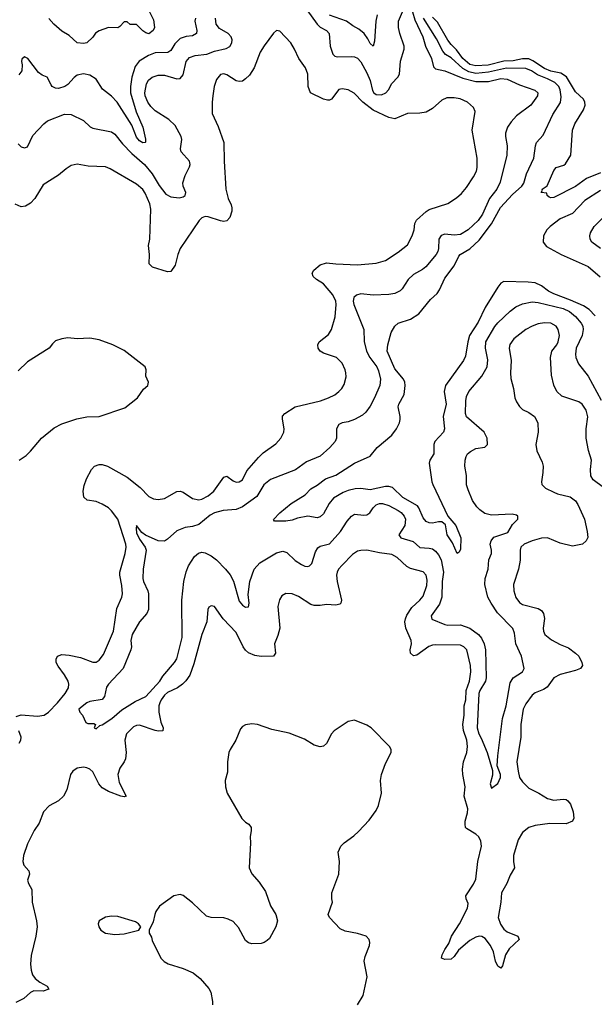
# Model space of a CAD drawing. Header units: inches. Extents: x 1694797 to 1849917, y 907313 to 1017959.
# Tile 160 of 256: x 1771300 to 1774990, y 922673 to 929000. Entities that reach past the tile are written whole.
import ezdxf

# ---------------------------------------------------------------- set-up
doc = ezdxf.new("R2010")
doc.units = ezdxf.units.IN
doc.header["$MEASUREMENT"] = 0
doc.layers.add('B7972', color=7, linetype='Continuous')

msp = doc.modelspace()

# ---------------------------------------------------------------- linework, layer by layer
at = {"layer": 'B7972', "color": 5}
for points, elevation in [([(1772134, 929050), (1772159.6, 928999.6), (1772164.7, 928950), (1772158, 928930), (1772130, 928909.2), (1772110, 928915.3), (1772090, 928928.7), (1772050, 928968), (1772010, 928968), (1771990, 928986), (1771970, 928986), (1771943.6, 928956.4), (1771930, 928948), (1771870, 928949), (1771810, 928928.7), (1771786.8, 928913.2), (1771770, 928888), (1771732, 928850), (1771710, 928847), (1771669, 928850), (1771618, 928898), (1771570, 928925.2), (1771519.5, 928970), (1771487.2, 929007.2)], 720), ([(1773821.5, 929050), (1773838.2, 928998.2), (1773889.2, 928890), (1773905.8, 928830), (1773943.7, 928750), (1773957.7, 928697.7), (1773970, 928683.5), (1774030, 928672), (1774145, 928625), (1774230, 928602.6), (1774310, 928603.4), (1774390, 928622.8), (1774430, 928618.4), (1774510, 928580.3), (1774607.4, 928547.4), (1774627.3, 928530), (1774626, 928510), (1774582, 928450), (1774490, 928382), (1774456, 928344), (1774433.6, 928310), (1774420.3, 928270), (1774419.8, 928250), (1774430.7, 928190), (1774427.8, 928130), (1774385.3, 927954.7), (1774364.8, 927910), (1774316.1, 927850), (1774272.5, 927750), (1774244.1, 927710), (1774181, 927650), (1774130, 927620.2), (1774090, 927614.8), (1774030, 927621), (1774006.2, 927613.8), (1773992.5, 927590), (1773989, 927530), (1773984.8, 927510), (1773973.8, 927490), (1773907.8, 927412.2), (1773885.8, 927394.2), (1773830, 927362), (1773795.1, 927330), (1773756.4, 927270), (1773743, 927257), (1773710, 927240.7), (1773670, 927232.9), (1773570, 927230.2), (1773490, 927238.1), (1773463, 927230), (1773446, 927214.1), (1773441.7, 927190), (1773445.7, 927170), (1773510.9, 927010), (1773511.6, 926931.6), (1773527.1, 926870), (1773547.9, 926830), (1773593.2, 926770), (1773604.4, 926744.4), (1773616.1, 926690), (1773612.2, 926650), (1773578.5, 926570), (1773550, 926515.8), (1773522.7, 926477.3), (1773501.4, 926458.6), (1773450, 926431.5), (1773410, 926416.5), (1773370, 926409.2), (1773350, 926399), (1773334.8, 926370), (1773334.2, 926310), (1773325.7, 926290), (1773291.2, 926250), (1773230, 926195.8), (1773142.4, 926157.6), (1773072.1, 926107.9), (1772910, 926045), (1772868.4, 926010), (1772823.1, 925936.9), (1772730, 925868.7), (1772690, 925853.1), (1772606.2, 925846.2), (1772550, 925830.5), (1772524.1, 925815.9), (1772450, 925756.1), (1772410, 925742.9), (1772363.1, 925736.9), (1772310, 925715), (1772250, 925661), (1772230, 925649.4), (1772190, 925650.8), (1772107.3, 925687.3), (1772084.6, 925704.6), (1772049.8, 925750), (1772046.8, 925730), (1772050, 925702.9), (1772070, 925661.1), (1772105.5, 925610), (1772111.4, 925590), (1772093, 925470), (1772091.3, 925410), (1772094.5, 925390), (1772122.4, 925330), (1772126.5, 925310), (1772126.4, 925210), (1772115.4, 925184.6), (1772069.9, 925130.1), (1772022.3, 925050), (1772013.1, 925010), (1772017.7, 924970), (1772013, 924950), (1771963.7, 924830), (1771869.6, 924730), (1771858, 924710), (1771844, 924650), (1771829.2, 924630.8), (1771750, 924619.1), (1771730, 924610.3), (1771679.3, 924570), (1771686, 924550), (1771702.7, 924530), (1771724, 924484), (1771736.4, 924476.4), (1771776.4, 924476.4), (1771786, 924470), (1771778, 924450), (1771790, 924442), (1771815.3, 924464.7), (1771830, 924469.2), (1771890.7, 924510), (1771954.8, 924565.2), (1772042.2, 924617.8), (1772110, 924649.7), (1772199.7, 924750), (1772219.3, 924780.7), (1772294.3, 924870), (1772310, 924892.3), (1772342.9, 925030), (1772340.1, 925270), (1772354.6, 925390), (1772370, 925452), (1772384.8, 925490), (1772423.5, 925550), (1772447.7, 925572.3), (1772470, 925577.3), (1772490, 925573.4), (1772530, 925554.3), (1772563.1, 925530), (1772622.3, 925470), (1772651.6, 925431.6), (1772672.5, 925392.5), (1772710, 925263.9), (1772730, 925238.2), (1772750, 925223.9), (1772770, 925226.6), (1772772.9, 925250), (1772767.1, 925307.1), (1772776.8, 925390), (1772805.3, 925470), (1772841.2, 925510), (1772950, 925574.4), (1772990, 925584.8), (1773015, 925575), (1773070, 925524.8), (1773110, 925498.7), (1773131.7, 925488.3), (1773150, 925485.7), (1773160.7, 925490), (1773175.1, 925504.9), (1773200.4, 925579.6), (1773214.6, 925605.4), (1773230, 925616.5), (1773290, 925630.8), (1773359.8, 925710), (1773402.1, 925777.9), (1773430, 925809.8), (1773450, 925822.2), (1773510, 925816.2), (1773530, 925818.8), (1773549.4, 925830.6), (1773570, 925863), (1773590, 925881.5), (1773610, 925890.7), (1773630, 925891.6), (1773670, 925878), (1773730, 925845.7), (1773750, 925832.4), (1773769.9, 925809.9), (1773777.4, 925790), (1773774.1, 925750), (1773734.6, 925690), (1773748.1, 925670), (1773826.4, 925646.4), (1773870, 925609.1), (1773930, 925604.9), (1773950, 925598.7), (1773970, 925584.5), (1773990, 925561.8), (1774006.9, 925530), (1774022.3, 925450), (1774012.2, 925390), (1774010.5, 925290), (1773995.2, 925244.8), (1773942.5, 925170), (1773947.3, 925147.3), (1774030, 925113.3), (1774050, 925109.9), (1774130, 925111.1), (1774190, 925090.4), (1774245.8, 925050), (1774264.9, 925024.9), (1774283.1, 924990), (1774290.4, 924950), (1774295.5, 924770), (1774290.4, 924750), (1774254.7, 924690), (1774248.9, 924670), (1774237.5, 924450), (1774247.9, 924410), (1774263.2, 924383.2), (1774301.4, 924290), (1774336.3, 924176.3), (1774335.6, 924144.4), (1774322, 924090), (1774330, 924062), (1774370, 924092.7), (1774386.7, 924130), (1774386.7, 924150), (1774366.2, 924206.2), (1774371.4, 924270), (1774400.7, 924510), (1774424.2, 924590), (1774450, 924739.5), (1774468.9, 924771.1), (1774528.7, 924810), (1774540.3, 924830), (1774522.3, 924910), (1774485.4, 924990), (1774477.8, 925057.8), (1774467, 925087), (1774369.4, 925189.4), (1774327.6, 925250), (1774307.3, 925290), (1774287, 925370), (1774290.2, 925410), (1774309.3, 925470), (1774313.2, 925530), (1774329.4, 925570), (1774330.1, 925590), (1774321.3, 925630), (1774326.7, 925650), (1774345.8, 925674.2), (1774434.5, 925705.5), (1774464, 925756), (1774499.6, 925790), (1774499.6, 925810), (1774490, 925816.5), (1774462, 925822), (1774330, 925816.3), (1774286.7, 925826.7), (1774255.2, 925850), (1774235.2, 925870), (1774207.6, 925910), (1774179.3, 925979.3), (1774170.2, 926010), (1774170.2, 926070), (1774159.6, 926130), (1774160.2, 926170), (1774166.3, 926193.7), (1774176.4, 926210), (1774194.5, 926225.5), (1774230, 926243.5), (1774287.9, 926252.1), (1774304, 926270), (1774301.6, 926310), (1774282.4, 926350), (1774168.7, 926448.7), (1774163.8, 926470), (1774165.1, 926550), (1774170, 926578), (1774183.5, 926610), (1774268.4, 926710), (1774301.2, 926770), (1774305.6, 926814.4), (1774291.6, 926890), (1774293.1, 926930), (1774350.9, 927029.1), (1774370, 927051.6), (1774450, 927127.4), (1774486.2, 927153.8), (1774530, 927174), (1774590, 927186.3), (1774630, 927183.2), (1774790, 927143.5), (1774830, 927124), (1774870, 927093.3), (1774905, 927050), (1774915.7, 927030), (1774919, 927010), (1774912.2, 926970), (1774873, 926890), (1774868.4, 926850), (1774871.4, 926830), (1774888.8, 926788.8), (1774950, 926708.5), (1775034.3, 926554.3)], 760), ([(1773143.5, 929063.5), (1773209.9, 928969.9), (1773230, 928952.5), (1773271.2, 928930), (1773287.3, 928910), (1773293.4, 928830), (1773310, 928778), (1773324.5, 928764.5), (1773340, 928760), (1773430, 928763.5), (1773450, 928761.5), (1773470, 928752.6), (1773490, 928728.3), (1773530, 928657.8), (1773550.8, 928610), (1773565.4, 928545.4), (1773574.8, 928530), (1773590, 928518.3), (1773623.7, 928516.3), (1773651.5, 928530), (1773669.2, 928550), (1773690.1, 928589.9), (1773729.3, 928630.7), (1773738.5, 928650), (1773746.5, 928733.5), (1773768, 928810), (1773768, 928830), (1773740.7, 928910), (1773733.6, 928950), (1773733.6, 928990), (1773758.5, 929050)], 760), ([(1773595.1, 929030), (1773587.5, 928990), (1773578.9, 928861.1), (1773570, 928829.5), (1773550, 928846.3), (1773536.2, 928876.2), (1773511.6, 928911.6), (1773478.8, 928938.8), (1773439.4, 928959.4), (1773399.1, 928990), (1773289.5, 929029.5)], 740), ([(1771290, 928203), (1771310, 928182.4), (1771330, 928176.2), (1771350, 928183.7), (1771384, 928256), (1771454.6, 928330), (1771479.5, 928350), (1771587.8, 928392.2), (1771630.7, 928390.7), (1771710, 928351.5), (1771751.9, 928311.9), (1771770, 928302.6), (1771890, 928279.7), (1771910, 928264), (1771961.1, 928201.1), (1772020.1, 928140.1), (1772100.9, 928070), (1772151.5, 928010), (1772195, 927935), (1772238.5, 927878.5), (1772270, 927861.6), (1772324.4, 927855.6), (1772350, 927860.8), (1772363.1, 927870), (1772366.7, 927890), (1772349.4, 927930), (1772347.9, 927952.1), (1772362.3, 927997.7), (1772390, 928054), (1772394.9, 928070), (1772390.3, 928090), (1772336, 928150), (1772332.9, 928170), (1772342, 928230), (1772336.9, 928250), (1772298.9, 928318.9), (1772258.1, 928358.1), (1772170, 928413.4), (1772141.6, 928441.6), (1772121.8, 928470), (1772106.2, 928510), (1772104, 928530), (1772113.3, 928586.7), (1772128, 928612), (1772149.6, 928630.4), (1772190, 928642.2), (1772230, 928642.5), (1772310, 928619.3), (1772330, 928621.7), (1772350, 928644.5), (1772368.8, 928730), (1772390, 928756.2), (1772426.8, 928770), (1772502.5, 928777.5), (1772550, 928797.8), (1772625.2, 928814.8), (1772650, 928828.2), (1772662, 928850), (1772664.4, 928870), (1772659, 928890), (1772639.5, 928910), (1772583.6, 928943.6), (1772562, 928970), (1772557.2, 929010)], 760), ([(1772429.7, 929010.3), (1772425.3, 928990), (1772438.5, 928930), (1772435.2, 928910), (1772410, 928897), (1772368.4, 928891.6), (1772330, 928877.8), (1772295.2, 928844.8), (1772270, 928801.5), (1772251.8, 928788.2), (1772170, 928786.4), (1772126.3, 928770), (1772066.9, 928733.1), (1772041.9, 928698.1), (1772020.1, 928630), (1772011.4, 928570), (1772012.1, 928530), (1772047.8, 928407.8), (1772090.1, 928310), (1772108.7, 928231.3), (1772108.1, 928211.9), (1772104.7, 928210), (1772090, 928207.9), (1772070, 928220.3), (1772050, 928244.7), (1772021.1, 928321.1), (1771926.1, 928470), (1771890, 928508), (1771832.4, 928552.4), (1771790, 928618), (1771750, 928643.6), (1771710, 928651.2), (1771670, 928643), (1771650, 928627.8), (1771610, 928583.5), (1771590, 928569.7), (1771550, 928556.9), (1771530, 928559.6), (1771509.3, 928570), (1771501, 928581), (1771477.2, 928630), (1771443.9, 928643.9), (1771420.5, 928660.5), (1771351.1, 928751.1), (1771330, 928761.2), (1771314, 928746), (1771310.7, 928730), (1771315.5, 928710), (1771312.7, 928670), (1771295.3, 928644.7)], 740), ([(1774995.9, 927095.9), (1774958, 927138), (1774921, 927161), (1774837.8, 927197.8), (1774730, 927237.1), (1774696.1, 927256.1), (1774650, 927290.4), (1774610, 927308.8), (1774566.2, 927313.8), (1774410, 927316.8), (1774390, 927306.2), (1774370, 927281), (1774290, 927150.8), (1774243.2, 927056.8), (1774189.2, 926970), (1774177.3, 926930), (1774162.3, 926837.7), (1774150.9, 926810), (1774034.7, 926650), (1774025.6, 926610), (1774039.2, 926530), (1774018.7, 926450), (1774027.6, 926370), (1774021.2, 926350), (1773965.4, 926290), (1773959.7, 926270), (1773958.5, 926210), (1773932.9, 926170), (1773930.2, 926150), (1773946, 926030), (1773952.5, 926012.5), (1774050.3, 925810), (1774101.3, 925750), (1774134, 925670), (1774130, 925598), (1774122, 925578), (1774110, 925569), (1774078.5, 925638.5), (1774045.7, 925690), (1774034.8, 925754.8), (1774010, 925773.3), (1773990, 925773.8), (1773950, 925765.3), (1773930, 925766.4), (1773910, 925775.4), (1773890, 925799.7), (1773864, 925864), (1773855.1, 925875.1), (1773760.2, 925930), (1773694.3, 925994.3), (1773670, 926000.9), (1773650, 926000.7), (1773550, 925979), (1773490, 925987.3), (1773455.2, 925984.8), (1773410, 925975), (1773378.1, 925961.9), (1773315.8, 925924.2), (1773287.6, 925890), (1773250, 925823.6), (1773230, 925806), (1773210, 925799.5), (1773149.4, 925809.4), (1773084.1, 925795.9), (1773050, 925783.7), (1773010, 925778), (1772936.4, 925776.4), (1772929, 925789), (1772969.6, 925830), (1773042.4, 925890), (1773133.5, 925946.5), (1773170, 925985), (1773211.1, 926008.9), (1773263.5, 926050), (1773330, 926072.2), (1773450, 926150.2), (1773550, 926196.1), (1773596.5, 926250), (1773689.8, 926330), (1773719.8, 926370), (1773739.4, 926410), (1773742.9, 926430), (1773743.1, 926450), (1773730, 926511), (1773734.2, 926530), (1773768.2, 926591.8), (1773776.2, 926650), (1773774, 926670), (1773764.7, 926690), (1773710, 926756.8), (1773660.8, 926870), (1773663.2, 926910), (1773684.7, 926990), (1773708.8, 927031.2), (1773730, 927048.6), (1773810, 927075.3), (1773863.5, 927110), (1773939, 927201), (1773979.9, 927240.1), (1773996.7, 927263.3), (1774030, 927339), (1774090, 927418), (1774119.8, 927480.2), (1774129.5, 927490.5), (1774190, 927526.5), (1774250, 927582.9), (1774330, 927686.9), (1774387.8, 927792.2), (1774463.7, 927876.3), (1774525.2, 927930), (1774536.9, 927950), (1774554.1, 928010), (1774602.6, 928110), (1774611.6, 928188.4), (1774619.1, 928210), (1774661.8, 928258.2), (1774723, 928390), (1774772.2, 928467.8), (1774776.7, 928503.3), (1774770.4, 928550), (1774761.7, 928570), (1774735.7, 928595.7), (1774690, 928620.1), (1774624.8, 928644.8), (1774587.4, 928670), (1774550, 928686.2), (1774427.2, 928687.2), (1774310, 928661.5), (1774230, 928654.8), (1774184.4, 928664.4), (1774145.7, 928685.7), (1774070, 928753.9), (1774035.4, 928775.4), (1774017.7, 928797.7), (1773977.6, 928877.6), (1773892.7, 929010)], 740), ([(1775030, 928015.6), (1774940.8, 927979.2), (1774870, 927928.6), (1774730, 927857.2), (1774710, 927855.3), (1774700.2, 927860.2), (1774688, 927870), (1774686, 927886), (1774648, 927890), (1774656.4, 927903.6), (1774655.3, 927910), (1774687.7, 927932.3), (1774729.6, 928030), (1774744.5, 928050), (1774794.6, 928065.4), (1774805.6, 928074.4), (1774839, 928130), (1774849.6, 928290), (1774865.1, 928330), (1774920, 928420), (1774931.3, 928450), (1774929.8, 928470), (1774921, 928490), (1774870, 928536.4), (1774812, 928632), (1774775.9, 928655.9), (1774710, 928669.5), (1774670, 928686.3), (1774596.3, 928736.3), (1774568.6, 928748.6), (1774530, 928749), (1774470, 928734.9), (1774410, 928733.7), (1774308.5, 928708.5), (1774230, 928703.9), (1774190, 928712.8), (1774144.9, 928750), (1774105.8, 928805.8), (1774070, 928840.7), (1774050, 928867.5), (1773983.6, 928983.6), (1773950, 929016.2)], 720), ([(1771277.1, 924522.9), (1771310, 924532.9), (1771415.2, 924524.8), (1771456, 924530), (1771484.5, 924550), (1771543.7, 924610), (1771591.8, 924670), (1771613.9, 924706.1), (1771616.3, 924730), (1771611.1, 924750), (1771588.6, 924790), (1771546.2, 924846.2), (1771534.6, 924870), (1771533.1, 924890), (1771542.6, 924910), (1771570, 924920.6), (1771617.4, 924917.4), (1771690, 924900.3), (1771769.6, 924870.4), (1771790, 924872), (1771810, 924884.4), (1771838.9, 924921.1), (1771902.6, 925070), (1771924.1, 925215.9), (1771956.4, 925290), (1771960.3, 925310), (1771956.1, 925363.9), (1771942.3, 925430), (1771943.4, 925450), (1771977.5, 925570), (1771983, 925610), (1771980.7, 925630), (1771929.4, 925789.4), (1771890, 925844.3), (1771870, 925862.7), (1771830, 925886.1), (1771790, 925903.2), (1771732.5, 925912.5), (1771711.3, 925931.3), (1771706.9, 925970), (1771714.1, 926005.9), (1771728, 926050), (1771761.5, 926110), (1771781, 926130), (1771810, 926141.9), (1771830, 926140.9), (1771864.4, 926130), (1771990, 926060.2), (1772072.9, 925992.9), (1772130, 925934.9), (1772158.4, 925921.6), (1772190, 925916.5), (1772230, 925922.6), (1772310, 925967.6), (1772330, 925970.3), (1772350, 925963.6), (1772410, 925923.2), (1772450, 925915.2), (1772470, 925919.3), (1772510, 925940.2), (1772546, 925970), (1772610, 926061.1), (1772630, 926066), (1772670, 926036.5), (1772690, 926028.1), (1772710.4, 926029.6), (1772730, 926042.4), (1772759.4, 926100.6), (1772832.6, 926187.4), (1772864.1, 926215.9), (1772944.9, 926275.1), (1772976.9, 926310), (1772996.3, 926350), (1772997.4, 926370), (1772987.1, 926432.9), (1772988.7, 926451.3), (1773002.9, 926470), (1773068.9, 926511.1), (1773232.7, 926550), (1773282.9, 926570), (1773322.9, 926590), (1773349.6, 926610), (1773369.6, 926630), (1773383.9, 926656.1), (1773395.9, 926704.1), (1773395.3, 926730), (1773390.9, 926750), (1773370, 926791.6), (1773335.1, 926830), (1773250, 926856.4), (1773229.9, 926869.9), (1773217.3, 926890), (1773214.8, 926910), (1773222.6, 926930), (1773282.4, 926977.6), (1773301.3, 927010), (1773325.5, 927090), (1773332.6, 927170), (1773329.8, 927190), (1773310, 927230.9), (1773250, 927301.5), (1773205.1, 927330), (1773184.4, 927350), (1773178.3, 927370), (1773188.4, 927390), (1773230, 927423.9), (1773270, 927438.2), (1773330, 927431), (1773470, 927425.3), (1773590, 927434.9), (1773650, 927452.9), (1773730, 927504.9), (1773790, 927553.4), (1773820.7, 927610), (1773833.5, 927650), (1773836.8, 927690), (1773848.1, 927711.9), (1773910, 927766.7), (1773930, 927779.1), (1774050, 927819), (1774105.1, 927854.9), (1774136.8, 927883.2), (1774170, 927922), (1774215.1, 927990), (1774233.4, 928026.6), (1774237.4, 928050), (1774236.8, 928110), (1774206.6, 928290), (1774226, 928410), (1774215.1, 928435), (1774176.2, 928470), (1774127.9, 928492.1), (1774090, 928498.4), (1774043.5, 928496.5), (1774010, 928482.6), (1773950, 928429.6), (1773910, 928406), (1773870, 928398.3), (1773790, 928396.8), (1773710, 928363.5), (1773670, 928371.6), (1773570, 928418), (1773503.5, 928470), (1773447.4, 928527.4), (1773410, 928549.7), (1773370, 928554.5), (1773350, 928551.1), (1773303, 928490), (1773290, 928483.1), (1773277.3, 928482.7), (1773250, 928489.8), (1773168.5, 928530), (1773153.2, 928570), (1773149.8, 928649.8), (1773135.1, 928690), (1773093.3, 928750), (1773065.6, 928810), (1773040.4, 928850), (1772970, 928926), (1772950, 928929.2), (1772930, 928914), (1772870, 928832), (1772844.9, 928790), (1772805.7, 928690), (1772775.9, 928644.1), (1772750, 928618.9), (1772730, 928605.4), (1772710, 928601.5), (1772690, 928606.4), (1772630, 928645.8), (1772610, 928652.7), (1772590, 928648.4), (1772563.8, 928616.2), (1772548.4, 928570), (1772540.2, 928510), (1772535.8, 928470), (1772536.7, 928396.7), (1772574.1, 928314.1), (1772611.1, 928211.1), (1772612.8, 928090), (1772623.5, 927910), (1772639, 927850), (1772657.6, 927810), (1772662.7, 927790), (1772661.5, 927770), (1772650, 927729.6), (1772630, 927707.6), (1772610, 927704), (1772590, 927706.8), (1772510, 927733.2), (1772490, 927734.8), (1772470, 927726.8), (1772452.3, 927710), (1772331.1, 927530), (1772315, 927490), (1772298, 927422), (1772270, 927382), (1772250, 927380.5), (1772153.2, 927410), (1772131.8, 927430), (1772133.5, 927490), (1772127.9, 927547.9), (1772134.8, 927590), (1772142.9, 927782.9), (1772135.7, 927815.7), (1772105.9, 927885.9), (1772090, 927908.5), (1772050, 927943.5), (1771881.7, 928041.7), (1771850, 928053.6), (1771738.8, 928058.8), (1771670, 928071), (1771630, 928063), (1771597.8, 928042.2), (1771550, 927999.7), (1771450, 927938.7), (1771397.6, 927850), (1771370, 927820.7), (1771337.7, 927802.3), (1771310, 927797.6), (1771270, 927814.5)], 780), ([(1775030, 927902.2), (1774930, 927838.4), (1774850, 927753.8), (1774770, 927719.1), (1774706, 927670), (1774686, 927650), (1774664.4, 927610), (1774662.6, 927570), (1774682.8, 927542.8), (1774776.5, 927490), (1774950, 927414.5), (1775028.4, 927348.3)], 740), ([(1775028.9, 927528.9), (1774974.9, 927570), (1774963.6, 927590), (1774960.9, 927610), (1774965.5, 927630), (1774988.4, 927671.6), (1775059.4, 927740.6)], 760), ([(1775050, 925994), (1774983.3, 926043.3), (1774968.7, 926068.7), (1774966.2, 926110), (1774972.1, 926170), (1774951.8, 926231.8), (1774937.7, 926310), (1774938.7, 926370), (1774947.9, 926447.9), (1774938.2, 926490), (1774912.6, 926530), (1774890, 926544), (1774780.6, 926580.6), (1774749.8, 926609.8), (1774730.8, 926650.8), (1774714.9, 926714.9), (1774708.1, 926830), (1774718, 926870), (1774749.8, 926910), (1774758.4, 926930), (1774766.8, 926970), (1774758.3, 927010), (1774746, 927030), (1774710.5, 927050.5), (1774670, 927051.4), (1774630, 927045), (1774590, 927030.7), (1774550, 927009.8), (1774472.9, 926950), (1774447.9, 926912.1), (1774443.5, 926890), (1774457.1, 926810), (1774451.1, 926730), (1774454, 926694), (1774470.3, 926630), (1774479.5, 926570), (1774490, 926544.9), (1774510, 926513.4), (1774530, 926494.9), (1774570, 926475.8), (1774605.5, 926450), (1774627, 926410), (1774628.7, 926350), (1774615.3, 926270), (1774621.7, 926230), (1774655.9, 926155.9), (1774661.1, 926130), (1774660.3, 926090), (1774650.4, 926030), (1774652.8, 926012.8), (1774677.3, 925990), (1774730, 925963.1), (1774753.5, 925953.5), (1774834.1, 925934.1), (1774868.4, 925908.4), (1774884.7, 925884.7), (1774927.4, 925790), (1774945.3, 925710), (1774948.5, 925671.5), (1774938.4, 925650), (1774913.4, 925630), (1774850, 925617.7), (1774770, 925635.2), (1774690, 925669.8), (1774650, 925668.2), (1774590, 925651.6), (1774540.4, 925630), (1774518, 925610), (1774513.1, 925590), (1774513.5, 925526.5), (1774502.3, 925470), (1774471.6, 925370), (1774472.9, 925330), (1774486.6, 925286.6), (1774510, 925254.4), (1774530, 925240.9), (1774630, 925215.5), (1774650, 925203.7), (1774663.5, 925183.5), (1774671.1, 925151.1), (1774662, 925090), (1774663.6, 925070), (1774672.4, 925050), (1774715.8, 925015.8), (1774770, 924985.3), (1774824, 924964), (1774870.3, 924930), (1774891.3, 924910), (1774910.2, 924870), (1774913.7, 924850), (1774901.6, 924830), (1774870, 924817.4), (1774770, 924791.5), (1774730, 924770.7), (1774686.7, 924710), (1774663.9, 924696.1), (1774610, 924674.6), (1774590, 924659.3), (1774550, 924603.1), (1774533.5, 924570), (1774518, 924470), (1774517.9, 924390), (1774493, 924230), (1774500.3, 924170), (1774510.6, 924130.6), (1774530, 924101.8), (1774570, 924060.7), (1774633.1, 924030), (1774690, 923995.3), (1774730, 923984.6), (1774790.1, 923990.1), (1774810, 923988.6), (1774821.1, 923981.1), (1774837.9, 923957.9), (1774855.2, 923910), (1774859.6, 923870), (1774850.2, 923849.8), (1774810, 923831.5), (1774705.5, 923834.5), (1774610, 923822.3), (1774570.4, 923810), (1774530, 923776.9), (1774500.5, 923730), (1774472.1, 923630), (1774471.5, 923591.5), (1774478.4, 923550), (1774450, 923502.6), (1774428.9, 923450), (1774395.1, 923390), (1774390.3, 923329.7), (1774372.4, 923230), (1774387, 923187), (1774410, 923156.1), (1774430, 923139), (1774499.3, 923110), (1774506.7, 923090), (1774442.3, 923030), (1774420.3, 922990), (1774399.9, 922920.1), (1774390, 922906), (1774370, 922918), (1774354.7, 922950), (1774341.7, 923010), (1774323.5, 923050), (1774290, 923095.1), (1774268.5, 923108.5), (1774250, 923109.8), (1774230, 923104.1), (1774190, 923083.5), (1774118.7, 923021.3), (1774090, 922979.6), (1774070, 922962.6), (1774030, 922960.7), (1774009.3, 922970), (1774012.7, 922990), (1774030, 923026), (1774055.6, 923064.4), (1774073, 923110), (1774124, 923190), (1774176, 923290), (1774180.1, 923320.1), (1774166.6, 923350), (1774164.5, 923370), (1774215.3, 923444.7), (1774230, 923476.3), (1774242.8, 923590), (1774266.6, 923690), (1774261.4, 923721.4), (1774248.2, 923748.2), (1774230, 923765.3), (1774170, 923801.6), (1774163, 923810), (1774159.7, 923830), (1774161.1, 923850), (1774176.6, 923903.4), (1774177.3, 923930), (1774153.5, 924010), (1774160.4, 924070), (1774145, 924150), (1774143.2, 924183.2), (1774150.6, 924230), (1774170.6, 924290), (1774176.4, 924330), (1774170.4, 924370), (1774150, 924433.3), (1774144.8, 924470), (1774154.7, 924530), (1774155.3, 924590), (1774164.1, 924630), (1774166.7, 924690), (1774188.2, 924750), (1774198.2, 924810), (1774194.6, 924850), (1774170.7, 924950), (1774153, 924970), (1774130, 924979.8), (1773970, 924981.9), (1773950, 924980.5), (1773927.6, 924972.4), (1773850, 924916.5), (1773830, 924912.7), (1773810, 924928.4), (1773808.3, 924950), (1773816.5, 924990), (1773813.7, 925010), (1773779.3, 925090), (1773773.5, 925130), (1773777, 925150), (1773786.3, 925173.7), (1773817.8, 925222.2), (1773870, 925270.3), (1773890, 925296.4), (1773915.5, 925364.5), (1773917.3, 925397.3), (1773910.5, 925430.5), (1773890, 925451.8), (1773810, 925473.4), (1773785.7, 925485.7), (1773723, 925543), (1773690, 925562.8), (1773610, 925573.8), (1773530, 925591.2), (1773490.3, 925589.7), (1773470, 925584.2), (1773437.6, 925562.4), (1773370, 925495.1), (1773348.1, 925470), (1773338.4, 925450), (1773335, 925430), (1773338.1, 925390), (1773366.9, 925270), (1773362, 925250), (1773355.8, 925244.2), (1773330, 925238.4), (1773270, 925242), (1773230, 925235.4), (1773190, 925235.7), (1773170, 925242.5), (1773090, 925293.6), (1773050, 925309.8), (1773010, 925313), (1772983.2, 925296.8), (1772968.3, 925271.7), (1772958, 925230), (1772969.5, 925090), (1772957.4, 925042.6), (1772936.2, 924990), (1772943.7, 924930), (1772930.8, 924910), (1772850, 924907), (1772810, 924914.8), (1772770, 924930.9), (1772749.3, 924949.3), (1772734.8, 924970), (1772690, 925062.6), (1772607.3, 925150), (1772550, 925228.7), (1772530, 925234), (1772515.3, 925224.7), (1772508.4, 925210), (1772502.7, 925130), (1772470, 925049.5), (1772418.7, 924861.3), (1772391.8, 924788.2), (1772367.9, 924752.1), (1772345.2, 924730), (1772312.6, 924707.4), (1772250, 924675.8), (1772230, 924659.6), (1772207.4, 924630), (1772198.9, 924610), (1772194.2, 924590), (1772194.1, 924550), (1772205.3, 924485.3), (1772222, 924450), (1772218.8, 924430), (1772192.1, 924427.9), (1772170, 924431.7), (1772070, 924467.3), (1772050, 924465), (1772030, 924454.8), (1771984.8, 924410), (1771975.1, 924370), (1771984.7, 924290), (1771979.7, 924250), (1771971.3, 924230), (1771942.2, 924190), (1771931, 924150), (1771938.3, 924098.3), (1771982.8, 924010), (1771970, 924005.4), (1771950, 924009.8), (1771870, 924041), (1771830, 924064.8), (1771809.1, 924090), (1771770, 924166.2), (1771750, 924183.7), (1771730, 924193.4), (1771710, 924196.5), (1771670, 924190.5), (1771641.5, 924170), (1771625.6, 924150), (1771602.1, 924050), (1771582, 924010), (1771550, 923980.2), (1771490, 923947.7), (1771453.8, 923910), (1771423.9, 923836.1), (1771393.5, 923790), (1771350, 923703.1), (1771323.7, 923630), (1771319.8, 923590), (1771326.8, 923566.8), (1771358, 923530), (1771360.2, 923520.3), (1771362, 923510), (1771350.2, 923470), (1771355.8, 923450), (1771377.6, 923410), (1771379.4, 923330), (1771407.5, 923210), (1771411.8, 923170), (1771404.5, 923110), (1771373.1, 922986.9), (1771369.3, 922930), (1771373.2, 922893.2), (1771382.6, 922862.6), (1771399.4, 922839.4), (1771430, 922814.4), (1771477.1, 922790), (1771488, 922770), (1771450, 922756.5), (1771390, 922759.6), (1771370, 922749.3), (1771325.4, 922710), (1771274.6, 922685.4)], 780), ([(1771297.2, 926170), (1771341.2, 926198.8), (1771370, 926227.3), (1771439.5, 926310), (1771521.9, 926378.1), (1771570, 926403.6), (1771666, 926434), (1771730, 926447.1), (1771810.7, 926449.3), (1771974.9, 926505.1), (1772055.6, 926570), (1772094.9, 926625.1), (1772122.7, 926650), (1772126.6, 926670), (1772109.4, 926710), (1772112.7, 926750), (1772105.2, 926770), (1771970, 926874.5), (1771899, 926910), (1771810, 926941.6), (1771750, 926953.6), (1771670, 926949.7), (1771610, 926955.1), (1771570, 926949.6), (1771530, 926935.1), (1771510, 926917), (1771490.2, 926889.8), (1771350, 926801.3), (1771290, 926742.9)], 820), ([(1773470, 922670.4), (1773505.3, 922730), (1773530.9, 922850), (1773512.6, 922950), (1773519.5, 922980.5), (1773547.3, 923050), (1773549.5, 923070), (1773543.7, 923090), (1773524, 923110), (1773470, 923127.6), (1773390, 923142), (1773357.2, 923157.2), (1773289, 923230), (1773281.2, 923250), (1773308.9, 923328.9), (1773304, 923350), (1773305.2, 923390), (1773349.4, 923510), (1773352.7, 923590), (1773346, 923650), (1773352.7, 923670), (1773362.7, 923690), (1773382.7, 923710), (1773445.4, 923754.6), (1773475.9, 923784.1), (1773543.6, 923856.4), (1773590, 923918.8), (1773604.2, 923950), (1773622.4, 924030), (1773616.9, 924110), (1773623.1, 924150), (1773650, 924221), (1773685.2, 924290), (1773685.2, 924310), (1773674, 924330), (1773557.2, 924450), (1773530, 924467), (1773450, 924499.6), (1773410, 924489.6), (1773320.5, 924430), (1773302.6, 924410), (1773270, 924349.4), (1773250, 924332.3), (1773230, 924326.6), (1773190, 924337.6), (1773130, 924375.8), (1773030, 924415.1), (1772918.8, 924438.8), (1772828, 924470), (1772790, 924475.1), (1772750, 924469.4), (1772730, 924457.2), (1772718, 924442), (1772688.2, 924370), (1772650.5, 924310), (1772643.1, 924290), (1772634.9, 924230), (1772634.4, 924165.6), (1772620.5, 924110), (1772621.6, 924070), (1772632.7, 924030), (1772727.5, 923867.5), (1772750, 923844), (1772771, 923830), (1772786, 923810), (1772786.8, 923790), (1772779.1, 923750), (1772783, 923710), (1772773, 923550), (1772790.4, 923510.4), (1772837.7, 923457.7), (1772877.7, 923397.7), (1772910, 923306), (1772945.5, 923250), (1772956.3, 923210), (1772944, 923170), (1772903.4, 923096.6), (1772890, 923082.7), (1772870.4, 923069.6), (1772850, 923064.5), (1772790, 923060.7), (1772770, 923067), (1772750, 923083.7), (1772705.8, 923165.8), (1772670, 923204.2), (1772639.5, 923219.5), (1772610, 923227.8), (1772529.7, 923229.7), (1772498.7, 923238.7), (1772410, 923326), (1772350, 923372.3), (1772330, 923379.3), (1772290.6, 923369.4), (1772197.5, 923302.5), (1772174.8, 923270), (1772166.8, 923250), (1772156.9, 923203.1), (1772132, 923150), (1772132, 923130), (1772145.4, 923105.4), (1772150, 923082), (1772207.3, 922970), (1772228.5, 922948.5), (1772252.7, 922932.7), (1772350, 922903.7), (1772414.4, 922874.4), (1772458, 922838), (1772514.2, 922774.2), (1772527.7, 922750), (1772539.1, 922690), (1772537.3, 922670)], 820), ([(1771296.9, 924350), (1771308, 924370), (1771308.4, 924390), (1771295.1, 924430)], 780)]:
    msp.add_lwpolyline(points, dxfattribs=dict(at, elevation=elevation))
at = {"layer": 'B7972', "color": 5, "elevation": 820}
msp.add_lwpolyline([(1771890, 923238.7), (1771850, 923233), (1771810.7, 923210), (1771803, 923190), (1771808, 923170), (1771820.7, 923150), (1771850, 923130.6), (1771910, 923122.4), (1771970, 923124.9), (1772066, 923150), (1772078, 923170), (1772062, 923190), (1772043.2, 923203.2), (1771930, 923236.9)], close=True, dxfattribs=at)

doc.saveas('drawing.dxf')
